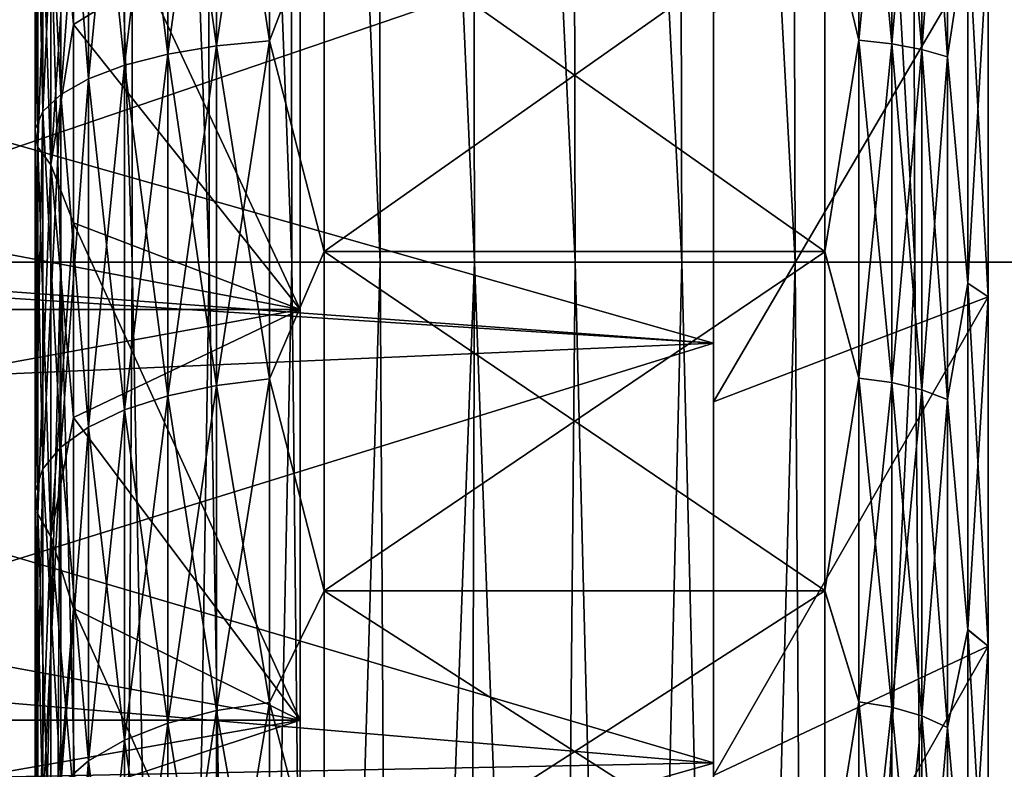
# Model space of a CAD drawing. Header units: metres. Extents: x -36 to 82, y -104 to 104.
# Tile 40 of 245: x -14.37 to -11.99, y -81.29 to -79.48. Entities that reach past the tile are written whole.
import ezdxf

# ---------------------------------------------------------------- set-up
doc = ezdxf.new("R2010")
doc.units = ezdxf.units.M
doc.layers.add('solid_FIT-SHOWER-153_SW0001', color=7, linetype='CONTINUOUS')

msp = doc.modelspace()

# ---------------------------------------------------------------- linework, layer by layer
at = {"layer": 'solid_FIT-SHOWER-153_SW0001'}
for points in [[(-14.693891, -85.322571, 16.90811), (14.69385, -85.322571, 16.90811), (14.69363, -42.661285, 16.90811)], [(-14.693668, -42.661289, 16.90811), (-14.693891, -85.322571, 16.90811), (14.69363, -42.661285, 16.90811)], [(-12.693747, -70.750435, 9.95946), (-12.693747, -81.277435, 10.460607), (-12.693747, -71.722557, 10.460602)], [(-12.693747, -76.500008, 10.2), (-12.693747, -81.277435, 10.460607), (-12.693747, -70.750435, 9.95946)], [(-12.693747, -71.722557, 10.460602), (-12.693747, -81.277435, 10.460607), (-12.693747, -80.261436, 10.867451)], [(-12.693747, -71.722557, 10.460602), (-12.693747, -80.261436, 10.867451), (-12.693747, -72.738548, 10.867447)], [(-12.693747, -81.277443, -10.460602), (-12.693747, -71.722565, -10.460607), (-12.693747, -72.738564, -10.867451)], [(-12.693747, -82.249565, -9.95946), (-12.693747, -71.722565, -10.460607), (-12.693747, -81.277443, -10.460602)], [(-12.693747, -76.499992, -10.2), (-12.693747, -71.722565, -10.460607), (-12.693747, -82.249565, -9.95946)], [(-12.693747, -72.738548, 10.867447), (-12.693747, -80.261436, 10.867451), (-12.693747, -79.210709, 11.175907)], [(-12.693747, -80.261452, -10.867447), (-12.693747, -72.738564, -10.867451), (-12.693747, -73.789291, -11.175907)], [(-12.693747, -81.277443, -10.460602), (-12.693747, -72.738564, -10.867451), (-12.693747, -80.261452, -10.867447)], [(-12.693747, -80.261452, -10.867447), (-12.693747, -73.789291, -11.175907), (-12.693747, -79.210724, -11.175904)], [(-14.433475, -74.72699, -15.116318), (-14.273381, -80.06501, -15.136359), (-14.433037, -80.06501, -14.709939)], [(-14.433475, -74.72699, -15.116318), (-14.27512, -74.72699, -15.538101), (-14.273381, -80.06501, -15.136359)], [(-14.27512, -74.72699, -15.538101), (-14.100663, -80.06501, -15.53681), (-14.273381, -80.06501, -15.136359)], [(-14.27512, -74.72699, -15.538101), (-14.10381, -74.72699, -15.933446), (-14.100663, -80.06501, -15.53681)], [(-14.10381, -74.72699, -15.933446), (-13.914526, -80.06501, -15.912128), (-14.100663, -80.06501, -15.53681)], [(-14.10381, -74.72699, -15.933446), (-13.919168, -74.72699, -16.303253), (-13.914526, -80.06501, -15.912128)], [(-13.919168, -74.72699, -16.303253), (-13.714619, -80.06501, -16.263159), (-13.914526, -80.06501, -15.912128)], [(-13.919168, -74.72699, -16.303253), (-13.720819, -74.72699, -16.648424), (-13.714619, -80.06501, -16.263159)], [(-13.720819, -74.72699, -16.648424), (-13.500591, -80.06501, -16.590742), (-13.714619, -80.06501, -16.263159)], [(-13.720819, -74.72699, -16.648424), (-13.508391, -74.72699, -16.96986), (-13.500591, -80.06501, -16.590742)], [(-13.508391, -74.72699, -16.96986), (-13.272095, -80.06501, -16.895723), (-13.500591, -80.06501, -16.590742)], [(-13.508391, -74.72699, -16.96986), (-13.281508, -74.72699, -17.268461), (-13.272095, -80.06501, -16.895723)], [(-13.281508, -74.72699, -17.268461), (-13.028778, -80.06501, -17.178944), (-13.272095, -80.06501, -16.895723)], [(-13.281508, -74.72699, -17.268461), (-13.039799, -74.72699, -17.545132), (-13.028778, -80.06501, -17.178944)], [(-13.039799, -74.72699, -17.545132), (-12.770292, -80.06501, -17.441248), (-13.028778, -80.06501, -17.178944)], [(-13.039799, -74.72699, -17.545132), (-12.782888, -74.72699, -17.80077), (-12.770292, -80.06501, -17.441248)], [(-12.782888, -74.72699, -17.80077), (-12.496286, -80.06501, -17.683477), (-12.770292, -80.06501, -17.441248)], [(-12.782888, -74.72699, -17.80077), (-12.510404, -74.72699, -18.036282), (-12.496286, -80.06501, -17.683477)], [(-12.510404, -74.72699, -18.036282), (-12.206429, -80.06501, -17.906477), (-12.496286, -80.06501, -17.683477)], [(-12.510404, -74.72699, -18.036282), (-12.221994, -74.72699, -18.252562), (-12.206429, -80.06501, -17.906477)], [(-12.221994, -74.72699, -18.252562), (-11.90058, -80.06501, -18.111088), (-12.206429, -80.06501, -17.906477)], [(-12.221994, -74.72699, -18.252562), (-11.917501, -74.72699, -18.450499), (-11.90058, -80.06501, -18.111088)], [(-12.693747, -77.500137, -10.150775), (-12.693747, -76.499992, -10.2), (-12.693747, -82.249565, -9.95946)], [(-12.693747, -76.500008, 10.2), (-12.693747, -77.500153, 10.150774), (-12.693747, -81.277435, 10.460607)], [(-12.693747, -78.489571, -10.003991), (-12.693747, -77.500137, -10.150775), (-12.693747, -82.249565, -9.95946)], [(-12.693747, -77.500153, 10.150774), (-12.693747, -78.489586, 10.003988), (-12.693747, -81.277435, 10.460607)], [(-12.693747, -79.460587, -9.760881), (-12.693747, -78.489571, -10.003991), (-12.693747, -82.249565, -9.95946)], [(-12.693747, -78.489586, 10.003988), (-12.693747, -82.24955, 9.959466), (-12.693747, -81.277435, 10.460607)], [(-12.693747, -78.489586, 10.003988), (-12.693747, -79.460602, 9.760877), (-12.693747, -82.24955, 9.959466)], [(-14.014685, -79.561768, 8.846405), (-13.896299, -79.541794, 8.788689), (-13.896299, -78.692604, 9.038034)], [(-14.014685, -78.707001, 9.097387), (-14.014685, -79.561768, 8.846405), (-13.896299, -78.692604, 9.038034)], [(-14.014685, -78.707001, -9.097387), (-13.896299, -78.692604, -9.038034), (-13.896299, -79.541794, -8.788689)], [(-13.896299, -79.541794, 8.788689), (-13.768488, -79.529518, 8.753212), (-13.768488, -78.683754, 9.001551)], [(-13.896299, -78.692604, 9.038034), (-13.896299, -79.541794, 8.788689), (-13.768488, -78.683754, 9.001551)], [(-13.896299, -78.692604, -9.038034), (-13.768488, -78.683754, -9.001551), (-13.768488, -79.529518, -8.753212)], [(-13.896299, -79.541794, -8.788689), (-13.896299, -78.692604, -9.038034), (-13.768488, -79.529518, -8.753212)], [(-13.768488, -79.529518, -8.753212), (-13.768488, -78.683754, -9.001551), (-13.636012, -79.185135, -8.851698)], [(-13.768488, -78.683754, 9.001551), (-13.768488, -79.529518, 8.753212), (-13.636012, -79.185135, 8.851698)], [(-12.341768, -78.682816, -8.997701), (-12.341768, -79.528221, -8.749469), (-12.424686, -79.185249, -8.851662)], [(-12.341768, -79.528221, 8.749469), (-12.341768, -78.682816, 8.997701), (-12.424686, -79.184959, 8.851751)], [(-12.262145, -79.536667, -8.773873), (-12.341768, -79.528221, -8.749469), (-12.341768, -78.682816, -8.997701)], [(-12.262145, -78.688904, -9.022798), (-12.262145, -79.536667, -8.773873), (-12.341768, -78.682816, -8.997701)], [(-12.262145, -78.688904, 9.022798), (-12.341768, -78.682816, 8.997701), (-12.341768, -79.528221, 8.749469)], [(-12.262145, -79.536667, 8.773873), (-12.262145, -78.688904, 9.022798), (-12.341768, -79.528221, 8.749469)], [(-12.18964, -79.550346, -8.813403), (-12.262145, -79.536667, -8.773873), (-12.262145, -78.688904, -9.022798)], [(-12.18964, -78.698769, -9.063449), (-12.18964, -79.550346, -8.813403), (-12.262145, -78.688904, -9.022798)], [(-12.18964, -78.698769, 9.063449), (-12.262145, -78.688904, 9.022798), (-12.262145, -79.536667, 8.773873)], [(-12.18964, -79.550346, 8.813403), (-12.18964, -78.698769, 9.063449), (-12.262145, -79.536667, 8.773873)], [(-12.127429, -79.568665, -8.866326), (-12.18964, -79.550346, -8.813403), (-12.18964, -78.698769, -9.063449)], [(-12.127429, -78.711975, -9.117874), (-12.127429, -79.568665, -8.866326), (-12.18964, -78.698769, -9.063449)], [(-12.127429, -78.711975, 9.117874), (-12.18964, -78.698769, 9.063449), (-12.18964, -79.550346, 8.813403)], [(-14.206524, -79.621666, 9.019461), (-14.119356, -79.588722, 8.924269), (-14.119356, -78.726425, 9.17746)], [(-14.206524, -78.750175, 9.275353), (-14.206524, -79.621666, 9.019461), (-14.119356, -78.726425, 9.17746)], [(-14.206524, -78.750175, -9.275353), (-14.119356, -78.726425, -9.17746), (-14.119356, -79.588722, -8.924269)], [(-14.119356, -79.588722, 8.924269), (-14.014685, -79.561768, 8.846405), (-14.014685, -78.707001, 9.097387)], [(-14.119356, -78.726425, 9.17746), (-14.119356, -79.588722, 8.924269), (-14.014685, -78.707001, 9.097387)], [(-14.119356, -78.726425, -9.17746), (-14.014685, -78.707001, -9.097387), (-14.014685, -79.561768, -8.846405)], [(-14.119356, -79.588722, -8.924269), (-14.119356, -78.726425, -9.17746), (-14.014685, -79.561768, -8.846405)], [(-14.014685, -79.561768, -8.846405), (-14.014685, -78.707001, -9.097387), (-13.896299, -79.541794, -8.788689)], [(-12.127429, -79.568665, 8.866326), (-12.127429, -78.711975, 9.117874), (-12.18964, -79.550346, 8.813403)], [(-12.127429, -78.711975, -9.117874), (-12.078277, -79.243294, -9.043054), (-12.127429, -79.568665, -8.866326)], [(-12.078277, -79.243034, 9.043134), (-12.127429, -78.711975, 9.117874), (-12.127429, -79.568665, 8.866326)], [(-14.27303, -79.659416, 9.128533), (-14.206524, -79.621666, 9.019461), (-14.206524, -78.750175, 9.275353)], [(-14.27303, -78.77739, 9.387521), (-14.27303, -79.659416, 9.128533), (-14.206524, -78.750175, 9.275353)], [(-14.27303, -78.77739, -9.387521), (-14.206524, -78.750175, -9.275353), (-14.206524, -79.621666, -9.019461)], [(-14.206524, -79.621666, -9.019461), (-14.206524, -78.750175, -9.275353), (-14.119356, -79.588722, -8.924269)], [(-14.316468, -79.700607, 9.247538), (-14.27303, -79.659416, 9.128533), (-14.27303, -78.77739, 9.387521)], [(-14.316468, -78.807076, 9.509901), (-14.316468, -79.700607, 9.247538), (-14.27303, -78.77739, 9.387521)], [(-14.316468, -78.807076, -9.509901), (-14.27303, -78.77739, -9.387521), (-14.27303, -79.659416, -9.128533)], [(-14.27303, -79.659416, -9.128533), (-14.27303, -78.77739, -9.387521), (-14.206524, -79.621666, -9.019461)], [(-14.335262, -79.743736, 9.372164), (-14.316468, -79.700607, 9.247538), (-14.316468, -78.807076, 9.509901)], [(-14.335262, -78.838165, 9.638062), (-14.335262, -79.743736, 9.372164), (-14.316468, -78.807076, 9.509901)], [(-14.335262, -78.838165, -9.638062), (-14.316468, -78.807076, -9.509901), (-14.316468, -79.700607, -9.247538)], [(-14.316468, -79.700607, -9.247538), (-14.316468, -78.807076, -9.509901), (-14.27303, -79.659416, -9.128533)], [(-14.328734, -79.787254, 9.497897), (-14.335262, -79.743736, 9.372164), (-14.335262, -78.838165, 9.638062)], [(-14.328734, -78.869537, 9.767363), (-14.328734, -79.787254, 9.497897), (-14.335262, -78.838165, 9.638062)], [(-14.335262, -79.743736, -9.372164), (-14.335262, -78.838165, -9.638062), (-14.316468, -79.700607, -9.247538)], [(-14.328734, -78.869537, -9.767363), (-14.335262, -78.838165, -9.638062), (-14.335262, -79.743736, -9.372164)], [(-14.328734, -79.787254, -9.497897), (-14.328734, -78.869537, -9.767363), (-14.335262, -79.743736, -9.372164)], [(-14.297119, -79.829575, 9.620185), (-14.328734, -79.787254, 9.497897), (-14.328734, -78.869537, 9.767363)], [(-14.297119, -78.900047, 9.89312), (-14.297119, -79.829575, 9.620185), (-14.328734, -78.869537, 9.767363)], [(-14.297119, -78.900047, -9.89312), (-14.328734, -78.869537, -9.767363), (-14.328734, -79.787254, -9.497897)], [(-14.297119, -79.829575, -9.620185), (-14.297119, -78.900047, -9.89312), (-14.328734, -79.787254, -9.497897)], [(-14.242229, -79.489929, 9.856485), (-14.297119, -79.829575, 9.620185), (-14.297119, -78.900047, 9.89312)], [(-14.242229, -79.002693, 9.991322), (-14.242229, -79.489929, 9.856485), (-14.297119, -78.900047, 9.89312)], [(-14.242229, -79.002693, -9.991322), (-14.297119, -78.900047, -9.89312), (-14.297119, -79.829575, -9.620185)], [(-14.242229, -79.489929, -9.856485), (-14.242229, -79.002693, -9.991322), (-14.297119, -79.829575, -9.620185)], [(-13.693747, -80.179588, 10.631233), (-14.242229, -79.489929, 9.856485), (-14.242229, -79.002693, 9.991322)], [(-13.693747, -79.151848, 10.932987), (-13.693747, -80.179588, 10.631233), (-14.242229, -79.002693, 9.991322)], [(-13.693747, -79.151848, -10.932987), (-14.242229, -79.002693, -9.991322), (-14.242229, -79.489929, -9.856485)], [(-15.202246, -79.087143, -11.205208), (-15.227703, -80.075539, -10.930029), (-12.693747, -79.210724, -11.175904)], [(-19.116396, -79.151848, -10.932987), (-13.693747, -79.151848, -10.932987), (-13.693747, -80.179588, -10.631233)], [(-19.116396, -80.179588, -10.631233), (-19.116396, -79.151848, -10.932987), (-13.693747, -80.179588, -10.631233)], [(-19.116396, -80.179588, 10.631233), (-13.693747, -80.179588, 10.631233), (-13.693747, -79.151848, 10.932987)], [(-19.116396, -79.151848, 10.932987), (-19.116396, -80.179588, 10.631233), (-13.693747, -79.151848, 10.932987)], [(-13.693747, -80.179588, -10.631233), (-13.693747, -79.151848, -10.932987), (-14.242229, -79.489929, -9.856485)], [(-13.768488, -79.529518, -8.753212), (-13.636012, -79.185135, -8.851698), (-13.636012, -80.039825, -8.545886)], [(-13.768488, -79.529518, 8.753212), (-13.636012, -80.039825, 8.545886), (-13.636012, -79.185135, 8.851698)], [(-12.424686, -80.039642, 8.545959), (-12.424686, -79.184959, 8.851751), (-13.636012, -79.185135, 8.851698)], [(-13.636012, -80.039825, -8.545886), (-13.636012, -79.185135, -8.851698), (-12.424686, -79.185249, -8.851662)], [(-12.424686, -80.039642, 8.545959), (-13.636012, -79.185135, 8.851698), (-13.636012, -80.039825, 8.545886)], [(-13.636012, -80.039825, -8.545886), (-12.424686, -79.185249, -8.851662), (-12.424686, -80.039925, -8.545842)], [(-12.341768, -79.528221, 8.749469), (-12.424686, -79.184959, 8.851751), (-12.424686, -80.039642, 8.545959)], [(-12.341768, -79.528221, -8.749469), (-12.424686, -80.039925, -8.545842), (-12.424686, -79.185249, -8.851662)], [(-12.693747, -79.210709, 11.175907), (-12.693747, -80.261436, 10.867451), (-15.696513, -79.406433, 11.126663)], [(-15.227703, -80.075539, -10.930029), (-12.693747, -80.261452, -10.867447), (-12.693747, -79.210724, -11.175904)], [(-12.078277, -80.116203, 8.730727), (-12.078277, -79.243034, 9.043134), (-12.127429, -79.568665, 8.866326)], [(-12.127429, -79.568665, -8.866326), (-12.078277, -79.243294, -9.043054), (-12.078277, -80.116455, -8.730622)], [(-12.078277, -80.116203, 8.730727), (-12.029036, -79.267952, 9.124702), (-12.078277, -79.243034, 9.043134)], [(-12.078277, -79.243294, -9.043054), (-12.029036, -79.267952, -9.124702), (-12.029036, -80.148994, -8.809458)], [(-12.078277, -80.116455, -8.730622), (-12.078277, -79.243294, -9.043054), (-12.029036, -80.148994, -8.809458)], [(-12.029036, -79.267952, -9.124702), (-12.693747, -79.460587, -9.760881), (-12.693747, -80.403694, -9.423378)], [(-12.029036, -80.148994, -8.809458), (-12.029036, -79.267952, -9.124702), (-12.693747, -80.403694, -9.423378)], [(-12.029036, -79.267952, 9.124702), (-12.693747, -80.403709, 9.423372), (-12.693747, -79.460602, 9.760877)], [(-12.029036, -79.267952, 9.124702), (-12.029036, -80.148994, 8.809458), (-12.693747, -80.403709, 9.423372)], [(-12.078277, -80.116203, 8.730727), (-12.029036, -80.148994, 8.809458), (-12.029036, -79.267952, 9.124702)], [(-12.693747, -80.261436, 10.867451), (-15.696684, -80.069183, 10.932105), (-15.696513, -79.406433, 11.126663)], [(-12.693747, -79.460587, -9.760881), (-12.693747, -82.249565, -9.95946), (-12.693747, -83.170448, -9.367767)], [(-12.693747, -80.403694, -9.423378), (-12.693747, -79.460587, -9.760881), (-12.693747, -83.170448, -9.367767)], [(-12.693747, -79.460602, 9.760877), (-12.693747, -80.403709, 9.423372), (-12.693747, -82.24955, 9.959466)], [(-14.242229, -79.489929, 9.856485), (-14.242229, -79.969963, 9.697904), (-14.297119, -79.829575, 9.620185)], [(-14.242229, -79.969963, -9.697904), (-14.242229, -79.489929, -9.856485), (-14.297119, -79.829575, -9.620185)], [(-13.693747, -80.179588, 10.631233), (-14.242229, -79.969963, 9.697904), (-14.242229, -79.489929, 9.856485)], [(-13.693747, -80.179588, -10.631233), (-14.242229, -79.489929, -9.856485), (-14.242229, -79.969963, -9.697904)], [(-13.896299, -80.363441, 8.459752), (-13.768488, -80.347847, 8.425603), (-13.768488, -79.529518, 8.753212)], [(-13.896299, -79.541794, 8.788689), (-13.896299, -80.363441, 8.459752), (-13.768488, -79.529518, 8.753212)], [(-13.896299, -79.541794, -8.788689), (-13.768488, -79.529518, -8.753212), (-13.768488, -80.347847, -8.425603)], [(-13.768488, -80.347847, -8.425603), (-13.768488, -79.529518, -8.753212), (-13.636012, -80.039825, -8.545886)], [(-13.768488, -79.529518, 8.753212), (-13.768488, -80.347847, 8.425603), (-13.636012, -80.039825, 8.545886)], [(-12.341768, -79.528221, -8.749469), (-12.341768, -80.346199, -8.422), (-12.424686, -80.039925, -8.545842)], [(-12.341768, -80.346199, 8.422), (-12.341768, -79.528221, 8.749469), (-12.424686, -80.039642, 8.545959)], [(-12.262145, -80.356926, -8.445491), (-12.341768, -80.346199, -8.422), (-12.341768, -79.528221, -8.749469)], [(-12.262145, -79.536667, -8.773873), (-12.262145, -80.356926, -8.445491), (-12.341768, -79.528221, -8.749469)], [(-12.262145, -79.536667, 8.773873), (-12.341768, -79.528221, 8.749469), (-12.341768, -80.346199, 8.422)], [(-12.262145, -80.356926, 8.445491), (-12.262145, -79.536667, 8.773873), (-12.341768, -80.346199, 8.422)], [(-12.18964, -80.374306, -8.483541), (-12.262145, -80.356926, -8.445491), (-12.262145, -79.536667, -8.773873)], [(-12.18964, -79.550346, -8.813403), (-12.18964, -80.374306, -8.483541), (-12.262145, -79.536667, -8.773873)], [(-12.18964, -79.550346, 8.813403), (-12.262145, -79.536667, 8.773873), (-12.262145, -80.356926, 8.445491)], [(-14.119356, -80.423042, 8.590258), (-14.014685, -80.388809, 8.515307), (-14.014685, -79.561768, 8.846405)], [(-14.119356, -79.588722, 8.924269), (-14.119356, -80.423042, 8.590258), (-14.014685, -79.561768, 8.846405)], [(-14.119356, -79.588722, -8.924269), (-14.014685, -79.561768, -8.846405), (-14.014685, -80.388809, -8.515307)], [(-14.014685, -80.388809, 8.515307), (-13.896299, -80.363441, 8.459752), (-13.896299, -79.541794, 8.788689)], [(-14.014685, -79.561768, 8.846405), (-14.014685, -80.388809, 8.515307), (-13.896299, -79.541794, 8.788689)], [(-14.014685, -79.561768, -8.846405), (-13.896299, -79.541794, -8.788689), (-13.896299, -80.363441, -8.459752)], [(-14.014685, -80.388809, -8.515307), (-14.014685, -79.561768, -8.846405), (-13.896299, -80.363441, -8.459752)], [(-13.896299, -80.363441, -8.459752), (-13.896299, -79.541794, -8.788689), (-13.768488, -80.347847, -8.425603)], [(-12.18964, -80.374306, 8.483541), (-12.18964, -79.550346, 8.813403), (-12.262145, -80.356926, 8.445491)], [(-12.127429, -80.397568, -8.534484), (-12.18964, -80.374306, -8.483541), (-12.18964, -79.550346, -8.813403)], [(-12.127429, -79.568665, -8.866326), (-12.127429, -80.397568, -8.534484), (-12.18964, -79.550346, -8.813403)], [(-12.127429, -79.568665, 8.866326), (-12.18964, -79.550346, 8.813403), (-12.18964, -80.374306, 8.483541)], [(-12.127429, -80.397568, 8.534484), (-12.127429, -79.568665, 8.866326), (-12.18964, -80.374306, 8.483541)], [(-12.127429, -79.568665, -8.866326), (-12.078277, -80.116455, -8.730622), (-12.127429, -80.397568, -8.534484)], [(-12.078277, -80.116203, 8.730727), (-12.127429, -79.568665, 8.866326), (-12.127429, -80.397568, 8.534484)], [(-14.206524, -80.464882, 8.681887), (-14.119356, -80.423042, 8.590258), (-14.119356, -79.588722, 8.924269)], [(-14.206524, -79.621666, 9.019461), (-14.206524, -80.464882, 8.681887), (-14.119356, -79.588722, 8.924269)], [(-14.206524, -79.621666, -9.019461), (-14.119356, -79.588722, -8.924269), (-14.119356, -80.423042, -8.590258)], [(-14.119356, -80.423042, -8.590258), (-14.119356, -79.588722, -8.924269), (-14.014685, -80.388809, -8.515307)], [(-14.27303, -80.512833, 8.786878), (-14.206524, -80.464882, 8.681887), (-14.206524, -79.621666, 9.019461)], [(-14.27303, -79.659416, 9.128533), (-14.27303, -80.512833, 8.786878), (-14.206524, -79.621666, 9.019461)], [(-14.27303, -79.659416, -9.128533), (-14.206524, -79.621666, -9.019461), (-14.206524, -80.464882, -8.681887)], [(-14.206524, -80.464882, -8.681887), (-14.206524, -79.621666, -9.019461), (-14.119356, -80.423042, -8.590258)], [(-14.316468, -80.565147, 8.901427), (-14.27303, -80.512833, 8.786878), (-14.27303, -79.659416, 9.128533)], [(-14.316468, -79.700607, 9.247538), (-14.316468, -80.565147, 8.901427), (-14.27303, -79.659416, 9.128533)], [(-14.316468, -79.700607, -9.247538), (-14.27303, -79.659416, -9.128533), (-14.27303, -80.512833, -8.786878)], [(-14.27303, -80.512833, -8.786878), (-14.27303, -79.659416, -9.128533), (-14.206524, -80.464882, -8.681887)], [(-14.335262, -80.619926, 9.021389), (-14.316468, -80.565147, 8.901427), (-14.316468, -79.700607, 9.247538)], [(-14.335262, -79.743736, 9.372164), (-14.335262, -80.619926, 9.021389), (-14.316468, -79.700607, 9.247538)], [(-14.335262, -79.743736, -9.372164), (-14.316468, -79.700607, -9.247538), (-14.316468, -80.565147, -8.901427)], [(-14.316468, -80.565147, -8.901427), (-14.316468, -79.700607, -9.247538), (-14.27303, -80.512833, -8.786878)], [(-14.328734, -80.675201, 9.142416), (-14.335262, -80.619926, 9.021389), (-14.335262, -79.743736, 9.372164)], [(-14.328734, -79.787254, 9.497897), (-14.328734, -80.675201, 9.142416), (-14.335262, -79.743736, 9.372164)], [(-14.335262, -80.619926, -9.021389), (-14.335262, -79.743736, -9.372164), (-14.316468, -80.565147, -8.901427)], [(-14.328734, -79.787254, -9.497897), (-14.335262, -79.743736, -9.372164), (-14.335262, -80.619926, -9.021389)], [(-14.328734, -80.675201, -9.142416), (-14.328734, -79.787254, -9.497897), (-14.335262, -80.619926, -9.021389)], [(-14.297119, -80.728958, 9.260127), (-14.328734, -80.675201, 9.142416), (-14.328734, -79.787254, 9.497897)], [(-14.297119, -79.829575, 9.620185), (-14.297119, -80.728958, 9.260127), (-14.328734, -79.787254, 9.497897)], [(-14.297119, -79.829575, -9.620185), (-14.328734, -79.787254, -9.497897), (-14.328734, -80.675201, -9.142416)], [(-14.297119, -80.728958, -9.260127), (-14.297119, -79.829575, -9.620185), (-14.328734, -80.675201, -9.142416)], [(-14.242229, -80.441643, 9.515959), (-14.297119, -80.728958, 9.260127), (-14.297119, -79.829575, 9.620185)], [(-14.242229, -79.969963, 9.697904), (-14.242229, -80.441643, 9.515959), (-14.297119, -79.829575, 9.620185)], [(-14.242229, -79.969963, -9.697904), (-14.297119, -79.829575, -9.620185), (-14.297119, -80.728958, -9.260127)], [(-14.242229, -80.441643, -9.515959), (-14.242229, -79.969963, -9.697904), (-14.297119, -80.728958, -9.260127)], [(-13.693747, -81.173737, 10.233216), (-14.242229, -80.441643, 9.515959), (-14.242229, -79.969963, 9.697904)], [(-13.693747, -80.179588, 10.631233), (-13.693747, -81.173737, 10.233216), (-14.242229, -79.969963, 9.697904)], [(-13.693747, -80.179588, -10.631233), (-14.242229, -79.969963, -9.697904), (-14.242229, -80.441643, -9.515959)], [(-13.768488, -80.347847, -8.425603), (-13.636012, -80.039825, -8.545886), (-13.636012, -80.86042, -8.157772)], [(-13.768488, -80.347847, 8.425603), (-13.636012, -80.86042, 8.157772), (-13.636012, -80.039825, 8.545886)], [(-12.424686, -80.860245, 8.157866), (-12.424686, -80.039642, 8.545959), (-13.636012, -80.039825, 8.545886)], [(-13.636012, -80.86042, -8.157772), (-13.636012, -80.039825, -8.545886), (-12.424686, -80.039925, -8.545842)], [(-12.424686, -80.860245, 8.157866), (-13.636012, -80.039825, 8.545886), (-13.636012, -80.86042, 8.157772)], [(-13.636012, -80.86042, -8.157772), (-12.424686, -80.039925, -8.545842), (-12.424686, -80.860512, -8.157722)], [(-12.341768, -80.346199, 8.422), (-12.424686, -80.039642, 8.545959), (-12.424686, -80.860245, 8.157866)], [(-12.341768, -80.346199, -8.422), (-12.424686, -80.860512, -8.157722), (-12.424686, -80.039925, -8.545842)], [(-12.693747, -80.261436, 10.867451), (-15.696777, -80.392242, 10.821298), (-15.696684, -80.069183, 10.932105)], [(-15.227703, -80.075539, -10.930029), (-15.262872, -81.058022, -10.558145), (-12.693747, -80.261452, -10.867447)], [(-14.433037, -80.06501, -14.709939), (-14.273381, -80.06501, -15.136359), (-14.410403, -85.322655, -14.365191)], [(-14.273381, -80.06501, -15.136359), (-14.301183, -85.322632, -14.658313), (-14.410403, -85.322655, -14.365191)], [(-14.273381, -80.06501, -15.136359), (-14.133816, -85.322586, -15.058307), (-14.301183, -85.322632, -14.658313)], [(-14.273381, -80.06501, -15.136359), (-14.100663, -80.06501, -15.53681), (-14.133816, -85.322586, -15.058307)], [(-14.100663, -80.06501, -15.53681), (-13.995459, -85.322571, -15.351662), (-14.133816, -85.322586, -15.058307)], [(-14.100663, -80.06501, -15.53681), (-13.914526, -80.06501, -15.912128), (-13.995459, -85.322571, -15.351662)], [(-13.914526, -80.06501, -15.912128), (-13.821235, -85.322571, -15.681595), (-13.995459, -85.322571, -15.351662)], [(-13.914526, -80.06501, -15.912128), (-13.714619, -80.06501, -16.263159), (-13.821235, -85.322571, -15.681595)], [(-13.714619, -80.06501, -16.263159), (-13.657469, -85.322586, -15.958105), (-13.821235, -85.322571, -15.681595)], [(-13.714619, -80.06501, -16.263159), (-13.500591, -80.06501, -16.590742), (-13.657469, -85.322586, -15.958105)], [(-13.500591, -80.06501, -16.590742), (-13.468612, -85.322601, -16.243174), (-13.657469, -85.322586, -15.958105)], [(-13.500591, -80.06501, -16.590742), (-13.272095, -80.06501, -16.895723), (-13.468612, -85.322601, -16.243174)], [(-13.272095, -80.06501, -16.895723), (-13.290283, -85.322617, -16.484198), (-13.468612, -85.322601, -16.243174)], [(-13.272095, -80.06501, -16.895723), (-13.076953, -85.322632, -16.742147), (-13.290283, -85.322617, -16.484198)], [(-13.272095, -80.06501, -16.895723), (-13.028778, -80.06501, -17.178944), (-13.076953, -85.322632, -16.742147)], [(-13.028778, -80.06501, -17.178944), (-12.894214, -85.322639, -16.940557), (-13.076953, -85.322632, -16.742147)], [(-13.028778, -80.06501, -17.178944), (-12.770292, -80.06501, -17.441248), (-12.894214, -85.322639, -16.940557)], [(-12.770292, -80.06501, -17.441248), (-12.639687, -85.322639, -17.187431), (-12.894214, -85.322639, -16.940557)], [(-12.770292, -80.06501, -17.441248), (-12.496286, -80.06501, -17.683477), (-12.639687, -85.322639, -17.187431)], [(-12.496286, -80.06501, -17.683477), (-12.461227, -85.322632, -17.342806), (-12.639687, -85.322639, -17.187431)], [(-12.496286, -80.06501, -17.683477), (-12.206429, -80.06501, -17.906477), (-12.461227, -85.322632, -17.342806)], [(-12.206429, -80.06501, -17.906477), (-12.159618, -85.322632, -17.577143), (-12.461227, -85.322632, -17.342806)], [(-12.206429, -80.06501, -17.906477), (-11.90058, -80.06501, -18.111088), (-12.159618, -85.322632, -17.577143)], [(-11.90058, -80.06501, -18.111088), (-11.976234, -85.322632, -17.70455), (-12.159618, -85.322632, -17.577143)], [(-12.078277, -80.954544, 8.334241), (-12.078277, -80.116203, 8.730727), (-12.127429, -80.397568, 8.534484)], [(-12.127429, -80.397568, -8.534484), (-12.078277, -80.116455, -8.730622), (-12.078277, -80.954781, -8.334111)], [(-12.078277, -80.954544, 8.334241), (-12.029036, -80.148994, 8.809458), (-12.078277, -80.116203, 8.730727)], [(-12.078277, -80.116455, -8.730622), (-12.029036, -80.148994, -8.809458), (-12.029036, -80.994904, -8.409373)], [(-12.078277, -80.954781, -8.334111), (-12.078277, -80.116455, -8.730622), (-12.029036, -80.994904, -8.409373)], [(-12.029036, -80.148994, -8.809458), (-12.693747, -80.403694, -9.423378), (-12.693747, -81.307968, -8.995638)], [(-12.029036, -80.994904, -8.409373), (-12.029036, -80.148994, -8.809458), (-12.693747, -81.307968, -8.995638)], [(-12.029036, -80.148994, 8.809458), (-12.693747, -81.307983, 8.99563), (-12.693747, -80.403709, 9.423372)], [(-12.029036, -80.148994, 8.809458), (-12.029036, -80.994904, 8.409373), (-12.693747, -81.307983, 8.99563)], [(-12.078277, -80.954544, 8.334241), (-12.029036, -80.994904, 8.409373), (-12.029036, -80.148994, 8.809458)], [(-19.116396, -80.179588, -10.631233), (-13.693747, -80.179588, -10.631233), (-13.693747, -81.173737, -10.233216)], [(-19.116396, -81.173737, -10.233216), (-19.116396, -80.179588, -10.631233), (-13.693747, -81.173737, -10.233216)], [(-19.116396, -81.173737, 10.233216), (-13.693747, -81.173737, 10.233216), (-13.693747, -80.179588, 10.631233)], [(-19.116396, -80.179588, 10.631233), (-19.116396, -81.173737, 10.233216), (-13.693747, -80.179588, 10.631233)], [(-13.693747, -81.173737, -10.233216), (-13.693747, -80.179588, -10.631233), (-14.242229, -80.441643, -9.515959)], [(-12.693747, -80.261436, 10.867451), (-12.693747, -81.277435, 10.460607), (-15.696777, -80.392242, 10.821298)], [(-15.262872, -81.058022, -10.558145), (-12.693747, -81.277443, -10.460602), (-12.693747, -80.261452, -10.867447)], [(-13.896299, -81.150093, 8.054202), (-13.768488, -81.131325, 8.02169), (-13.768488, -80.347847, 8.425603)], [(-13.896299, -80.363441, 8.459752), (-13.896299, -81.150093, 8.054202), (-13.768488, -80.347847, 8.425603)], [(-13.896299, -80.363441, -8.459752), (-13.768488, -80.347847, -8.425603), (-13.768488, -81.131325, -8.02169)], [(-13.768488, -81.131325, -8.02169), (-13.768488, -80.347847, -8.425603), (-13.636012, -80.86042, -8.157772)], [(-13.768488, -80.347847, 8.425603), (-13.768488, -81.131325, 8.02169), (-13.636012, -80.86042, 8.157772)], [(-12.341768, -80.346199, -8.422), (-12.341768, -81.129341, -8.01826), (-12.424686, -80.860512, -8.157722)], [(-12.341768, -81.129341, 8.01826), (-12.341768, -80.346199, 8.422), (-12.424686, -80.860245, 8.157866)], [(-12.262145, -81.142258, -8.040625), (-12.341768, -81.129341, -8.01826), (-12.341768, -80.346199, -8.422)], [(-12.262145, -80.356926, -8.445491), (-12.262145, -81.142258, -8.040625), (-12.341768, -80.346199, -8.422)], [(-12.262145, -80.356926, 8.445491), (-12.341768, -80.346199, 8.422), (-12.341768, -81.129341, 8.01826)], [(-14.014685, -81.180634, 8.107095), (-13.896299, -81.150093, 8.054202), (-13.896299, -80.363441, 8.459752)], [(-14.014685, -80.388809, 8.515307), (-14.014685, -81.180634, 8.107095), (-13.896299, -80.363441, 8.459752)], [(-14.014685, -80.388809, -8.515307), (-13.896299, -80.363441, -8.459752), (-13.896299, -81.150093, -8.054202)], [(-13.896299, -81.150093, -8.054202), (-13.896299, -80.363441, -8.459752), (-13.768488, -81.131325, -8.02169)], [(-12.262145, -81.142258, 8.040625), (-12.262145, -80.356926, 8.445491), (-12.341768, -81.129341, 8.01826)], [(-12.18964, -81.16317, -8.076851), (-12.262145, -81.142258, -8.040625), (-12.262145, -80.356926, -8.445491)], [(-12.18964, -80.374306, -8.483541), (-12.18964, -81.16317, -8.076851), (-12.262145, -80.356926, -8.445491)], [(-12.18964, -80.374306, 8.483541), (-12.262145, -80.356926, 8.445491), (-12.262145, -81.142258, 8.040625)], [(-12.18964, -81.16317, 8.076851), (-12.18964, -80.374306, 8.483541), (-12.262145, -81.142258, 8.040625)], [(-12.127429, -81.191177, -8.125352), (-12.18964, -81.16317, -8.076851), (-12.18964, -80.374306, -8.483541)], [(-12.127429, -80.397568, -8.534484), (-12.127429, -81.191177, -8.125352), (-12.18964, -80.374306, -8.483541)], [(-12.127429, -80.397568, 8.534484), (-12.18964, -80.374306, 8.483541), (-12.18964, -81.16317, 8.076851)], [(-12.693747, -81.277435, 10.460607), (-15.697095, -81.337013, 10.433279), (-15.696777, -80.392242, 10.821298)], [(-14.119356, -81.221832, 8.178452), (-14.014685, -81.180634, 8.107095), (-14.014685, -80.388809, 8.515307)], [(-14.119356, -80.423042, 8.590258), (-14.119356, -81.221832, 8.178452), (-14.014685, -80.388809, 8.515307)], [(-14.119356, -80.423042, -8.590258), (-14.014685, -80.388809, -8.515307), (-14.014685, -81.180634, -8.107095)], [(-14.014685, -81.180634, -8.107095), (-14.014685, -80.388809, -8.515307), (-13.896299, -81.150093, -8.054202)], [(-12.127429, -81.191177, 8.125352), (-12.127429, -80.397568, 8.534484), (-12.18964, -81.16317, 8.076851)], [(-12.127429, -80.397568, -8.534484), (-12.078277, -80.954781, -8.334111), (-12.127429, -81.191177, -8.125352)], [(-12.078277, -80.954544, 8.334241), (-12.127429, -80.397568, 8.534484), (-12.127429, -81.191177, 8.125352)], [(-12.693747, -81.307968, -8.995638), (-12.693747, -80.403694, -9.423378), (-12.693747, -83.170448, -9.367767)], [(-12.693747, -80.403709, 9.423372), (-12.693747, -83.170441, 9.367775), (-12.693747, -82.24955, 9.959466)], [(-12.693747, -80.403709, 9.423372), (-12.693747, -81.307983, 8.99563), (-12.693747, -83.170441, 9.367775)], [(-14.242229, -80.441643, 9.515959), (-14.242229, -80.903816, 9.31109), (-14.297119, -80.728958, 9.260127)], [(-14.242229, -80.903816, -9.31109), (-14.242229, -80.441643, -9.515959), (-14.297119, -80.728958, -9.260127)], [(-13.693747, -81.173737, 10.233216), (-14.242229, -80.903816, 9.31109), (-14.242229, -80.441643, 9.515959)], [(-13.693747, -81.173737, -10.233216), (-14.242229, -80.441643, -9.515959), (-14.242229, -80.903816, -9.31109)], [(-14.206524, -81.272194, 8.265688), (-14.119356, -81.221832, 8.178452), (-14.119356, -80.423042, 8.590258)], [(-14.206524, -80.464882, 8.681887), (-14.206524, -81.272194, 8.265688), (-14.119356, -80.423042, 8.590258)], [(-14.206524, -80.464882, -8.681887), (-14.119356, -80.423042, -8.590258), (-14.119356, -81.221832, -8.178452)], [(-14.119356, -81.221832, -8.178452), (-14.119356, -80.423042, -8.590258), (-14.014685, -81.180634, -8.107095)], [(-14.27303, -81.32991, 8.365645), (-14.206524, -81.272194, 8.265688), (-14.206524, -80.464882, 8.681887)], [(-14.27303, -80.512833, 8.786878), (-14.27303, -81.32991, 8.365645), (-14.206524, -80.464882, 8.681887)], [(-14.27303, -80.512833, -8.786878), (-14.206524, -80.464882, -8.681887), (-14.206524, -81.272194, -8.265688)], [(-14.206524, -81.272194, -8.265688), (-14.206524, -80.464882, -8.681887), (-14.119356, -81.221832, -8.178452)], [(-14.316468, -81.392876, 8.474705), (-14.27303, -81.32991, 8.365645), (-14.27303, -80.512833, 8.786878)], [(-14.316468, -80.565147, 8.901427), (-14.316468, -81.392876, 8.474705), (-14.27303, -80.512833, 8.786878)], [(-14.316468, -80.565147, -8.901427), (-14.27303, -80.512833, -8.786878), (-14.27303, -81.32991, -8.365645)], [(-14.27303, -81.32991, -8.365645), (-14.27303, -80.512833, -8.786878), (-14.206524, -81.272194, -8.265688)], [(-14.335262, -81.458809, 8.588915), (-14.316468, -81.392876, 8.474705), (-14.316468, -80.565147, 8.901427)], [(-14.335262, -80.619926, 9.021389), (-14.335262, -81.458809, 8.588915), (-14.316468, -80.565147, 8.901427)], [(-14.335262, -80.619926, -9.021389), (-14.316468, -80.565147, -8.901427), (-14.316468, -81.392876, -8.474705)], [(-14.316468, -81.392876, -8.474705), (-14.316468, -80.565147, -8.901427), (-14.27303, -81.32991, -8.365645)], [(-14.328734, -81.525337, 8.704141), (-14.335262, -81.458809, 8.588915), (-14.335262, -80.619926, 9.021389)], [(-14.328734, -80.675201, 9.142416), (-14.328734, -81.525337, 8.704141), (-14.335262, -80.619926, 9.021389)], [(-14.335262, -81.458809, -8.588915), (-14.335262, -80.619926, -9.021389), (-14.316468, -81.392876, -8.474705)], [(-14.328734, -80.675201, -9.142416), (-14.335262, -80.619926, -9.021389), (-14.335262, -81.458809, -8.588915)], [(-14.328734, -81.525337, -8.704141), (-14.328734, -80.675201, -9.142416), (-14.335262, -81.458809, -8.588915)], [(-14.297119, -81.590042, 8.816209), (-14.328734, -81.525337, 8.704141), (-14.328734, -80.675201, 9.142416)], [(-14.297119, -80.728958, 9.260127), (-14.297119, -81.590042, 8.816209), (-14.328734, -80.675201, 9.142416)], [(-14.297119, -80.728958, -9.260127), (-14.328734, -80.675201, -9.142416), (-14.328734, -81.525337, -8.704141)], [(-14.297119, -81.590042, -8.816209), (-14.297119, -80.728958, -9.260127), (-14.328734, -81.525337, -8.704141)], [(-14.242229, -81.355385, 9.083789), (-14.297119, -81.590042, 8.816209), (-14.297119, -80.728958, 9.260127)], [(-14.242229, -80.903816, 9.31109), (-14.242229, -81.355385, 9.083789), (-14.297119, -80.728958, 9.260127)], [(-14.242229, -80.903816, -9.31109), (-14.297119, -80.728958, -9.260127), (-14.297119, -81.590042, -8.816209)], [(-13.768488, -81.131325, -8.02169), (-13.636012, -80.86042, -8.157772), (-13.636012, -81.639023, -7.691094)], [(-13.768488, -81.131325, 8.02169), (-13.636012, -81.639023, 7.691094), (-13.636012, -80.86042, 8.157772)], [(-12.424686, -81.638847, 7.691211), (-12.424686, -80.860245, 8.157866), (-13.636012, -80.86042, 8.157772)], [(-13.636012, -81.639023, -7.691094), (-13.636012, -80.86042, -8.157772), (-12.424686, -80.860512, -8.157722)], [(-12.424686, -81.638847, 7.691211), (-13.636012, -80.86042, 8.157772), (-13.636012, -81.639023, 7.691094)], [(-13.636012, -81.639023, -7.691094), (-12.424686, -80.860512, -8.157722), (-12.424686, -81.639107, -7.691041)], [(-12.341768, -81.129341, 8.01826), (-12.424686, -80.860245, 8.157866), (-12.424686, -81.638847, 7.691211)], [(-12.341768, -81.129341, -8.01826), (-12.424686, -81.639107, -7.691041), (-12.424686, -80.860512, -8.157722)], [(-14.242229, -81.355385, -9.083789), (-14.242229, -80.903816, -9.31109), (-14.297119, -81.590042, -8.816209)], [(-13.693747, -82.124657, 9.742982), (-14.242229, -81.355385, 9.083789), (-14.242229, -80.903816, 9.31109)], [(-13.693747, -81.173737, 10.233216), (-13.693747, -82.124657, 9.742982), (-14.242229, -80.903816, 9.31109)], [(-13.693747, -81.173737, -10.233216), (-14.242229, -80.903816, -9.31109), (-14.242229, -81.355385, -9.083789)], [(-12.078277, -81.749985, 7.857492), (-12.078277, -80.954544, 8.334241), (-12.127429, -81.191177, 8.125352)], [(-12.127429, -81.191177, -8.125352), (-12.078277, -80.954781, -8.334111), (-12.078277, -81.750206, -7.85734)], [(-12.078277, -81.749985, 7.857492), (-12.029036, -80.994904, 8.409373), (-12.078277, -80.954544, 8.334241)], [(-12.078277, -80.954781, -8.334111), (-12.029036, -80.994904, -8.409373), (-12.029036, -81.797523, -7.928303)], [(-12.078277, -81.750206, -7.85734), (-12.078277, -80.954781, -8.334111), (-12.029036, -81.797523, -7.928303)], [(-12.029036, -80.994904, -8.409373), (-12.693747, -81.307968, -8.995638), (-12.693747, -82.166359, -8.481272)], [(-12.029036, -81.797523, -7.928303), (-12.029036, -80.994904, -8.409373), (-12.693747, -82.166359, -8.481272)], [(-12.029036, -80.994904, 8.409373), (-12.693747, -82.166374, 8.481263), (-12.693747, -81.307983, 8.99563)], [(-12.029036, -80.994904, 8.409373), (-12.029036, -81.797523, 7.928303), (-12.693747, -82.166374, 8.481263)], [(-12.078277, -81.749985, 7.857492), (-12.029036, -81.797523, 7.928303), (-12.029036, -80.994904, 8.409373)], [(-15.262872, -81.058022, -10.558145), (-15.305626, -82.017738, -10.089825), (-12.693747, -81.277443, -10.460602)], [(-13.896299, -81.894638, 7.575713), (-13.768488, -81.872864, 7.545132), (-13.768488, -81.131325, 8.02169)], [(-13.896299, -81.150093, 8.054202), (-13.896299, -81.894638, 7.575713), (-13.768488, -81.131325, 8.02169)], [(-13.896299, -81.150093, -8.054202), (-13.768488, -81.131325, -8.02169), (-13.768488, -81.872864, -7.545132)], [(-13.768488, -81.872864, -7.545132), (-13.768488, -81.131325, -8.02169), (-13.636012, -81.639023, -7.691094)], [(-13.768488, -81.131325, 8.02169), (-13.768488, -81.872864, 7.545132), (-13.636012, -81.639023, 7.691094)], [(-12.341768, -81.129341, -8.01826), (-12.341768, -81.870567, -7.541905), (-12.424686, -81.639107, -7.691041)], [(-12.341768, -81.870567, 7.541905), (-12.341768, -81.129341, 8.01826), (-12.424686, -81.638847, 7.691211)], [(-12.262145, -81.885544, -7.562942), (-12.341768, -81.870567, -7.541905), (-12.341768, -81.129341, -8.01826)], [(-12.262145, -81.142258, -8.040625), (-12.262145, -81.885544, -7.562942), (-12.341768, -81.129341, -8.01826)], [(-12.262145, -81.142258, 8.040625), (-12.341768, -81.129341, 8.01826), (-12.341768, -81.870567, 7.541905)], [(-14.014685, -81.930069, 7.625463), (-13.896299, -81.894638, 7.575713), (-13.896299, -81.150093, 8.054202)], [(-14.014685, -81.180634, 8.107095), (-14.014685, -81.930069, 7.625463), (-13.896299, -81.150093, 8.054202)], [(-14.014685, -81.180634, -8.107095), (-13.896299, -81.150093, -8.054202), (-13.896299, -81.894638, -7.575713)], [(-13.896299, -81.894638, -7.575713), (-13.896299, -81.150093, -8.054202), (-13.768488, -81.872864, -7.545132)], [(-12.262145, -81.885544, 7.562942), (-12.262145, -81.142258, 8.040625), (-12.341768, -81.870567, 7.541905)], [(-12.18964, -81.909813, -7.597015), (-12.262145, -81.885544, -7.562942), (-12.262145, -81.142258, -8.040625)], [(-12.18964, -81.16317, -8.076851), (-12.18964, -81.909813, -7.597015), (-12.262145, -81.142258, -8.040625)], [(-12.18964, -81.16317, 8.076851), (-12.262145, -81.142258, 8.040625), (-12.262145, -81.885544, 7.562942)], [(-19.116396, -81.173737, -10.233216), (-13.693747, -81.173737, -10.233216), (-13.693747, -82.124657, -9.742982)], [(-19.116396, -82.124657, -9.742982), (-19.116396, -81.173737, -10.233216), (-13.693747, -82.124657, -9.742982)], [(-19.116396, -82.124657, 9.742982), (-13.693747, -82.124657, 9.742982), (-13.693747, -81.173737, 10.233216)], [(-19.116396, -81.173737, 10.233216), (-19.116396, -82.124657, 9.742982), (-13.693747, -81.173737, 10.233216)], [(-13.693747, -82.124657, -9.742982), (-13.693747, -81.173737, -10.233216), (-14.242229, -81.355385, -9.083789)], [(-14.119356, -81.977859, 7.69258), (-14.014685, -81.930069, 7.625463), (-14.014685, -81.180634, 8.107095)], [(-14.119356, -81.221832, 8.178452), (-14.119356, -81.977859, 7.69258), (-14.014685, -81.180634, 8.107095)], [(-14.119356, -81.221832, -8.178452), (-14.014685, -81.180634, -8.107095), (-14.014685, -81.930069, -7.625463)], [(-14.014685, -81.930069, -7.625463), (-14.014685, -81.180634, -8.107095), (-13.896299, -81.894638, -7.575713)], [(-12.18964, -81.909813, 7.597015), (-12.18964, -81.16317, 8.076851), (-12.262145, -81.885544, 7.562942)], [(-12.127429, -81.942299, -7.642635), (-12.18964, -81.909813, -7.597015), (-12.18964, -81.16317, -8.076851)], [(-12.127429, -81.191177, -8.125352), (-12.127429, -81.942299, -7.642635), (-12.18964, -81.16317, -8.076851)], [(-12.127429, -81.191177, 8.125352), (-12.18964, -81.16317, 8.076851), (-12.18964, -81.909813, 7.597015)], [(-12.127429, -81.942299, 7.642635), (-12.127429, -81.191177, 8.125352), (-12.18964, -81.909813, 7.597015)], [(-12.127429, -81.191177, -8.125352), (-12.078277, -81.750206, -7.85734), (-12.127429, -81.942299, -7.642635)], [(-12.078277, -81.749985, 7.857492), (-12.127429, -81.191177, 8.125352), (-12.127429, -81.942299, 7.642635)], [(-14.206524, -82.036293, 7.774634), (-14.119356, -81.977859, 7.69258), (-14.119356, -81.221832, 8.178452)], [(-14.206524, -81.272194, 8.265688), (-14.206524, -82.036293, 7.774634), (-14.119356, -81.221832, 8.178452)], [(-14.206524, -81.272194, -8.265688), (-14.119356, -81.221832, -8.178452), (-14.119356, -81.977859, -7.69258)], [(-14.119356, -81.977859, -7.69258), (-14.119356, -81.221832, -8.178452), (-14.014685, -81.930069, -7.625463)], [(-12.693747, -81.277435, 10.460607), (-12.693747, -82.24955, 9.959466), (-15.697095, -81.337013, 10.433279)], [(-15.305626, -82.017738, -10.089825), (-12.693747, -82.249565, -9.95946), (-12.693747, -81.277443, -10.460602)], [(-14.27303, -82.103241, 7.868654), (-14.206524, -82.036293, 7.774634), (-14.206524, -81.272194, 8.265688)], [(-14.27303, -81.32991, 8.365645), (-14.27303, -82.103241, 7.868654), (-14.206524, -81.272194, 8.265688)], [(-14.27303, -81.32991, -8.365645), (-14.206524, -81.272194, -8.265688), (-14.206524, -82.036293, -7.774634)], [(-14.206524, -82.036293, -7.774634), (-14.206524, -81.272194, -8.265688), (-14.119356, -81.977859, -7.69258)]]:
    msp.add_3dface(points, dxfattribs=at)

doc.saveas('drawing.dxf')
